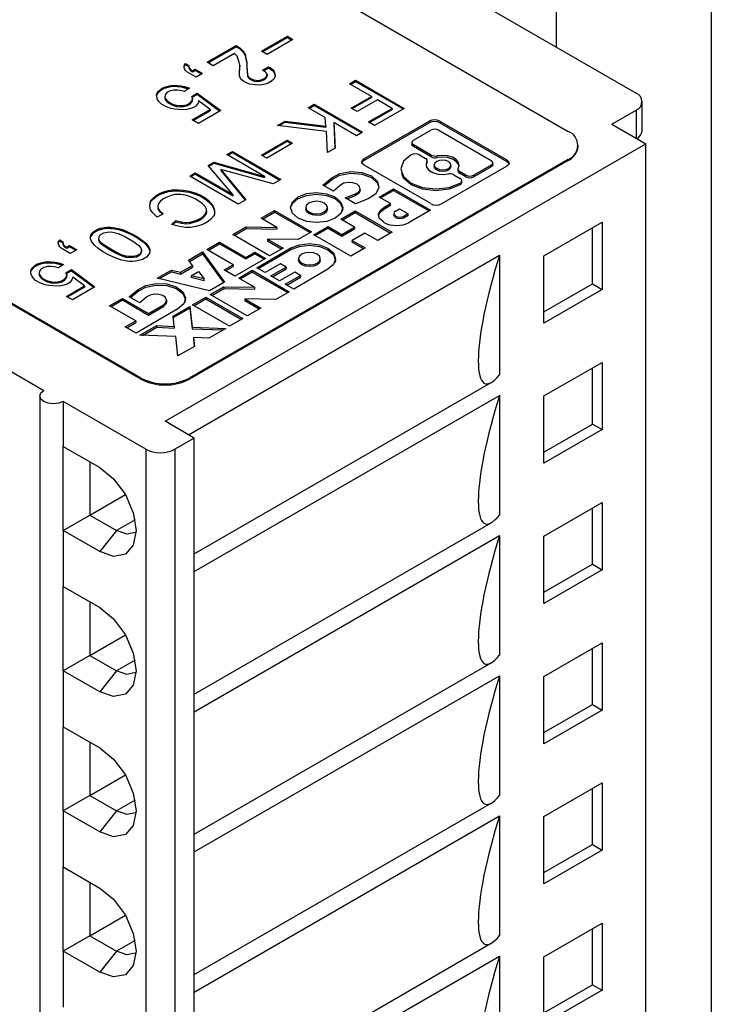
# Model space of a CAD drawing. Header units: millimetres. Extents: x 0 to 699, y 0 to 540.
# Tile 28 of 32: x 461 to 471, y 417 to 431. Entities that reach past the tile are written whole.
import ezdxf

# ---------------------------------------------------------------- set-up
doc = ezdxf.new("R2010")
doc.units = ezdxf.units.MM
doc.header["$LTSCALE"] = 2.5

msp = doc.modelspace()

# ---------------------------------------------------------------- linework, layer by layer
for p, q in [((463.086, 434.542), (470.263, 430.399)), ((463.227, 433.334), (469.273, 429.844)), ((471.358, 433.302), (471.358, 406.601)), ((469.102, 431.069), (469.102, 432.015)), ((464.808, 431.011), (465.183, 431.228)), ((464.822, 431.003), (465.183, 431.212)), ((465.263, 431.182), (464.887, 430.965)), ((465.183, 431.228), (465.263, 431.182)), ((465.183, 431.212), (465.183, 431.228)), ((465.183, 431.212), (465.249, 431.174)), ((464.016, 430.85), (464.438, 431.093)), ((464.03, 430.842), (464.438, 431.077)), ((464.438, 431.093), (464.492, 431.062)), ((464.438, 431.093), (464.438, 431.077)), ((464.438, 431.077), (464.492, 431.046)), ((464.492, 431.062), (464.536, 431.018)), ((464.492, 431.062), (464.492, 431.046)), ((464.492, 431.046), (464.536, 431.002)), ((464.536, 431.018), (464.567, 430.964)), ((464.536, 431.018), (464.536, 431.002)), ((464.415, 430.978), (464.105, 430.799)), ((464.452, 430.939), (464.415, 430.978)), ((464.474, 430.879), (464.452, 430.939)), ((464.481, 430.846), (464.474, 430.879)), ((464.536, 431.002), (464.567, 430.947)), ((464.567, 430.964), (464.58, 430.909)), ((464.567, 430.964), (464.567, 430.947)), ((464.567, 430.947), (464.58, 430.893)), ((464.58, 430.909), (464.594, 430.847)), ((464.58, 430.909), (464.58, 430.893)), ((464.58, 430.893), (464.594, 430.834)), ((464.887, 430.965), (464.808, 431.011)), ((463.68, 430.788), (463.685, 430.812)), ((463.68, 430.776), (463.685, 430.795)), ((463.681, 430.768), (463.68, 430.788)), ((463.692, 430.744), (463.681, 430.768)), ((463.685, 430.812), (463.701, 430.831)), ((463.685, 430.795), (463.701, 430.815)), ((463.685, 430.812), (463.685, 430.795)), ((463.701, 430.73), (463.692, 430.744)), ((463.701, 430.831), (463.754, 430.8)), ((463.701, 430.815), (463.701, 430.831)), ((463.701, 430.815), (463.747, 430.788)), ((463.72, 430.71), (463.701, 430.73)), ((463.754, 430.8), (463.747, 430.786)), ((463.747, 430.786), (463.757, 430.762)), ((463.747, 430.786), (463.747, 430.77)), ((463.747, 430.77), (463.757, 430.745)), ((463.757, 430.762), (463.776, 430.742)), ((463.757, 430.762), (463.757, 430.745)), ((463.757, 430.745), (463.776, 430.726)), ((463.776, 430.742), (463.802, 430.727)), ((463.776, 430.742), (463.776, 430.726)), ((463.802, 430.727), (463.842, 430.75)), ((463.802, 430.71), (463.842, 430.733)), ((463.842, 430.75), (463.948, 430.688)), ((463.842, 430.75), (463.842, 430.733)), ((463.842, 430.733), (463.934, 430.68)), ((464.105, 430.799), (464.016, 430.85)), ((464.489, 430.807), (464.481, 430.846)), ((464.485, 430.672), (464.489, 430.807)), ((464.485, 430.668), (464.489, 430.79)), ((464.489, 430.807), (464.489, 430.79)), ((464.594, 430.847), (464.591, 430.794)), ((464.591, 430.794), (464.602, 430.668)), ((464.591, 430.794), (464.591, 430.778)), ((464.591, 430.778), (464.602, 430.652)), ((464.823, 430.734), (464.91, 430.784)), ((464.858, 430.713), (464.823, 430.734)), ((464.837, 430.725), (464.91, 430.768)), ((464.91, 430.784), (464.946, 430.764)), ((464.91, 430.784), (464.91, 430.768)), ((464.91, 430.768), (464.946, 430.747)), ((464.946, 430.764), (464.981, 430.734)), ((464.946, 430.764), (464.946, 430.747)), ((464.946, 430.747), (464.981, 430.718)), ((464.981, 430.734), (465.003, 430.685)), ((464.981, 430.734), (464.981, 430.718)), ((463.853, 430.633), (463.72, 430.71)), ((463.776, 430.726), (463.802, 430.71)), ((463.802, 430.727), (463.802, 430.71)), ((463.948, 430.688), (463.853, 430.633)), ((464.487, 430.653), (464.485, 430.672)), ((464.507, 430.604), (464.487, 430.653)), ((464.544, 430.573), (464.507, 430.604)), ((464.602, 430.668), (464.613, 430.644)), ((464.602, 430.668), (464.602, 430.652)), ((464.602, 430.652), (464.613, 430.627)), ((464.613, 430.644), (464.632, 430.623)), ((464.613, 430.644), (464.613, 430.627)), ((464.613, 430.627), (464.632, 430.607)), ((464.632, 430.623), (464.665, 430.604)), ((464.632, 430.623), (464.632, 430.607)), ((464.632, 430.607), (464.665, 430.587)), ((464.665, 430.604), (464.701, 430.592)), ((464.665, 430.604), (464.665, 430.587)), ((464.665, 430.587), (464.701, 430.576)), ((464.701, 430.592), (464.744, 430.586)), ((464.701, 430.592), (464.701, 430.576)), ((464.744, 430.586), (464.785, 430.59)), ((464.744, 430.586), (464.744, 430.57)), ((464.785, 430.59), (464.826, 430.603)), ((464.785, 430.59), (464.785, 430.573)), ((464.785, 430.573), (464.826, 430.587)), ((464.826, 430.603), (464.858, 430.621)), ((464.826, 430.587), (464.858, 430.605)), ((464.826, 430.603), (464.826, 430.587)), ((464.876, 430.694), (464.858, 430.713)), ((464.858, 430.621), (464.881, 430.645)), ((464.858, 430.605), (464.881, 430.629)), ((464.858, 430.621), (464.858, 430.605)), ((464.887, 430.67), (464.876, 430.694)), ((464.881, 430.645), (464.887, 430.67)), ((464.881, 430.629), (464.887, 430.653)), ((464.881, 430.645), (464.881, 430.629)), ((464.887, 430.67), (464.887, 430.653)), ((464.985, 430.603), (464.954, 430.575)), ((464.981, 430.718), (465.003, 430.668)), ((465.007, 430.646), (464.985, 430.603)), ((465.003, 430.685), (465.007, 430.646)), ((465.003, 430.685), (465.003, 430.668)), ((465.003, 430.668), (465.005, 430.644)), ((466.089, 430.536), (466.176, 430.587)), ((466.176, 430.587), (466.884, 430.179)), ((466.176, 430.587), (466.176, 430.57)), ((463.308, 430.431), (463.338, 430.459)), ((463.308, 430.414), (463.338, 430.442)), ((463.338, 430.459), (463.378, 430.482)), ((463.338, 430.442), (463.378, 430.466)), ((463.338, 430.459), (463.338, 430.442)), ((463.378, 430.482), (463.427, 430.499)), ((463.378, 430.466), (463.427, 430.483)), ((463.378, 430.482), (463.378, 430.466)), ((463.427, 430.499), (463.484, 430.512)), ((463.427, 430.499), (463.427, 430.483)), ((463.427, 430.483), (463.484, 430.496)), ((463.525, 430.444), (463.467, 430.431)), ((463.484, 430.512), (463.526, 430.516)), ((463.484, 430.512), (463.484, 430.496)), ((463.484, 430.496), (463.526, 430.5)), ((463.583, 430.446), (463.525, 430.444)), ((463.526, 430.516), (463.576, 430.514)), ((463.526, 430.516), (463.526, 430.5)), ((463.526, 430.5), (463.576, 430.498)), ((463.576, 430.514), (463.635, 430.508)), ((463.576, 430.514), (463.576, 430.498)), ((463.576, 430.498), (463.635, 430.492)), ((463.624, 430.441), (463.583, 430.446)), ((463.685, 430.424), (463.624, 430.441)), ((463.635, 430.508), (463.687, 430.496)), ((463.635, 430.508), (463.635, 430.492)), ((463.635, 430.492), (463.687, 430.48)), ((463.756, 430.475), (463.685, 430.424)), ((463.687, 430.496), (463.756, 430.475)), ((463.687, 430.48), (463.687, 430.496)), ((463.687, 430.48), (463.74, 430.464)), ((464.579, 430.553), (464.544, 430.573)), ((464.631, 430.532), (464.579, 430.553)), ((464.716, 430.519), (464.631, 430.532)), ((464.701, 430.576), (464.744, 430.57)), ((464.784, 430.518), (464.716, 430.519)), ((464.744, 430.57), (464.785, 430.573)), ((464.858, 430.53), (464.784, 430.518)), ((464.906, 430.547), (464.858, 430.53)), ((464.954, 430.575), (464.906, 430.547)), ((466.407, 430.353), (466.089, 430.536)), ((466.103, 430.528), (466.176, 430.57)), ((466.176, 430.57), (466.869, 430.17)), ((463.279, 430.374), (463.286, 430.398)), ((463.282, 430.344), (463.279, 430.374)), ((463.28, 430.361), (463.286, 430.381)), ((463.293, 430.31), (463.282, 430.344)), ((463.286, 430.398), (463.308, 430.431)), ((463.286, 430.381), (463.308, 430.414)), ((463.286, 430.398), (463.286, 430.381)), ((463.313, 430.281), (463.293, 430.31)), ((463.308, 430.431), (463.308, 430.414)), ((463.405, 430.375), (463.399, 430.341)), ((463.399, 430.341), (463.41, 430.317)), ((463.399, 430.341), (463.399, 430.325)), ((463.399, 430.325), (463.41, 430.3)), ((463.427, 430.408), (463.405, 430.375)), ((463.41, 430.317), (463.438, 430.282)), ((463.41, 430.317), (463.41, 430.3)), ((463.41, 430.3), (463.438, 430.265)), ((463.467, 430.431), (463.427, 430.408)), ((463.792, 430.353), (463.871, 430.399)), ((463.803, 430.329), (463.792, 430.353)), ((463.797, 430.295), (463.803, 430.329)), ((463.797, 430.279), (463.803, 430.313)), ((463.798, 430.34), (463.871, 430.383)), ((463.803, 430.329), (463.803, 430.313)), ((463.871, 430.399), (464.213, 430.147)), ((463.871, 430.399), (463.871, 430.383)), ((463.871, 430.383), (464.2, 430.14)), ((466.112, 430.183), (466.407, 430.353)), ((466.127, 430.175), (466.407, 430.336)), ((466.495, 430.302), (466.201, 430.132)), ((466.407, 430.353), (466.407, 430.336)), ((466.708, 430.179), (466.495, 430.302)), ((463.35, 430.241), (463.313, 430.281)), ((463.421, 430.2), (463.35, 430.241)), ((463.49, 430.179), (463.421, 430.2)), ((463.438, 430.282), (463.509, 430.241)), ((463.438, 430.282), (463.438, 430.265)), ((463.438, 430.265), (463.509, 430.224)), ((463.541, 430.167), (463.49, 430.179)), ((463.509, 430.241), (463.569, 430.225)), ((463.509, 430.241), (463.509, 430.224)), ((463.509, 430.224), (463.569, 430.208)), ((463.6, 430.161), (463.541, 430.167)), ((463.569, 430.225), (463.612, 430.219)), ((463.569, 430.225), (463.569, 430.208)), ((463.569, 430.208), (463.612, 430.202)), ((463.701, 430.158), (463.6, 430.161)), ((463.612, 430.219), (463.669, 430.221)), ((463.612, 430.219), (463.612, 430.202)), ((463.612, 430.202), (463.669, 430.205)), ((463.669, 430.221), (463.727, 430.234)), ((463.669, 430.221), (463.669, 430.205)), ((463.669, 430.205), (463.727, 430.218)), ((463.758, 430.17), (463.701, 430.158)), ((463.727, 430.234), (463.768, 430.257)), ((463.727, 430.218), (463.768, 430.241)), ((463.727, 430.234), (463.727, 430.218)), ((463.807, 430.188), (463.758, 430.17)), ((463.768, 430.257), (463.797, 430.295)), ((463.768, 430.241), (463.797, 430.279)), ((463.768, 430.257), (463.768, 430.241)), ((463.797, 430.295), (463.797, 430.279)), ((463.798, 430.01), (464.061, 430.161)), ((463.848, 430.212), (463.807, 430.188)), ((463.877, 430.249), (463.848, 430.212)), ((463.89, 430.288), (463.877, 430.249)), ((464.061, 430.161), (463.89, 430.288)), ((464.061, 430.161), (464.061, 430.145)), ((465.485, 430.188), (465.573, 430.238)), ((465.733, 430.044), (465.485, 430.188)), ((465.499, 430.179), (465.573, 430.222)), ((465.573, 430.238), (466.28, 429.83)), ((465.573, 430.222), (465.573, 430.238)), ((465.573, 430.222), (466.266, 429.822)), ((466.201, 430.132), (466.112, 430.183)), ((466.365, 429.981), (466.708, 430.179)), ((466.38, 429.973), (466.708, 430.162)), ((466.884, 430.179), (466.453, 429.93)), ((466.708, 430.179), (466.708, 430.162)), ((469.909, 429.95), (470.263, 430.154)), ((470.263, 430.154), (470.263, 429.746)), ((470.351, 429.852), (470.351, 430.277)), ((463.812, 430.002), (464.061, 430.145)), ((464.213, 430.147), (463.887, 429.959)), ((465.744, 429.919), (465.733, 430.044)), ((463.887, 429.959), (463.798, 430.01)), ((465.04, 429.931), (465.15, 429.994)), ((465.751, 429.842), (465.04, 429.931)), ((465.063, 429.928), (465.15, 429.978)), ((465.15, 429.994), (465.744, 429.919)), ((465.15, 429.994), (465.15, 429.978)), ((465.15, 429.978), (465.744, 429.903)), ((465.744, 429.919), (465.744, 429.903)), ((465.859, 429.972), (465.878, 429.598)), ((466.192, 429.779), (465.859, 429.972)), ((465.859, 429.972), (465.859, 429.956)), ((465.859, 429.956), (465.877, 429.597)), ((466.299, 429.444), (467.249, 429.992)), ((466.299, 429.419), (467.249, 429.967)), ((466.453, 429.93), (466.365, 429.981)), ((467.249, 429.992), (467.249, 429.967)), ((467.406, 429.992), (468.38, 429.43)), ((467.406, 429.992), (467.406, 429.967)), ((467.406, 429.967), (468.38, 429.405)), ((469.909, 429.95), (470.404, 429.664)), ((463.051, 426.252), (457.005, 429.742)), ((463.051, 426.235), (457.005, 429.726)), ((465.77, 429.536), (465.751, 429.842)), ((466.28, 429.83), (466.192, 429.779)), ((467.02, 429.715), (467.271, 429.86)), ((467.389, 429.859), (468.151, 429.42)), ((463.404, 425.623), (470.404, 429.664)), ((464.805, 429.499), (465.18, 429.716)), ((464.819, 429.491), (465.18, 429.7)), ((465.26, 429.67), (464.884, 429.453)), ((465.18, 429.716), (465.26, 429.67)), ((465.18, 429.7), (465.18, 429.716)), ((465.18, 429.7), (465.246, 429.662)), ((465.878, 429.598), (465.77, 429.536)), ((466.996, 429.684), (466.996, 429.653)), ((467.278, 429.498), (467.021, 429.647)), ((467.021, 429.647), (467.021, 429.622)), ((467.278, 429.473), (467.021, 429.622)), ((469.42, 429.624), (469.42, 429.64)), ((470.404, 404.678), (470.404, 429.664)), ((464.302, 429.505), (464.382, 429.551)), ((464.85, 429.188), (464.302, 429.505)), ((464.316, 429.496), (464.382, 429.534)), ((464.382, 429.551), (465.089, 429.142)), ((464.382, 429.534), (464.382, 429.551)), ((464.382, 429.534), (465.075, 429.134)), ((464.884, 429.453), (464.805, 429.499)), ((466.299, 429.444), (466.299, 429.419)), ((467.106, 429.503), (467.196, 429.45)), ((467.278, 429.473), (467.278, 429.498)), ((467.364, 429.462), (467.364, 429.486)), ((469.273, 429.436), (463.758, 426.252)), ((469.273, 429.419), (463.758, 426.235)), ((464.031, 429.348), (464.112, 429.395)), ((464.39, 428.922), (464.031, 429.348)), ((464.04, 429.337), (464.112, 429.379)), ((464.112, 429.395), (464.85, 429.188)), ((464.112, 429.395), (464.112, 429.379)), ((464.112, 429.379), (464.85, 429.172)), ((467.273, 428.791), (466.3, 429.353)), ((467.216, 429.376), (467.216, 429.401)), ((467.221, 429.392), (467.221, 429.416)), ((467.324, 429.358), (467.324, 429.328)), ((467.359, 429.281), (467.359, 429.306)), ((468.381, 429.339), (467.43, 428.79)), ((467.565, 429.327), (467.565, 429.357)), ((468.151, 429.352), (467.9, 429.207)), ((468.151, 429.327), (467.9, 429.182)), ((468.151, 429.327), (468.151, 429.352)), ((468.176, 429.358), (468.176, 429.389)), ((468.38, 429.43), (468.38, 429.405)), ((469.273, 429.419), (469.273, 429.436)), ((463.761, 429.193), (463.841, 429.239)), ((464.469, 428.784), (463.761, 429.193)), ((463.776, 429.184), (463.841, 429.222)), ((463.841, 429.239), (464.39, 428.922)), ((463.841, 429.239), (463.841, 429.222)), ((463.841, 429.222), (464.39, 428.906)), ((464.213, 429.29), (464.579, 428.848)), ((464.978, 429.078), (464.213, 429.29)), ((464.213, 429.29), (464.213, 429.274)), ((464.213, 429.274), (464.57, 428.843)), ((464.85, 429.188), (464.85, 429.172)), ((465.7, 429.062), (465.829, 429.167)), ((465.829, 429.143), (465.829, 429.167)), ((467.61, 429.211), (467.7, 429.159)), ((467.668, 429.293), (467.668, 429.268)), ((467.782, 429.207), (467.692, 429.259)), ((467.692, 429.234), (467.692, 429.259)), ((467.782, 429.182), (467.692, 429.234)), ((467.782, 429.182), (467.782, 429.207)), ((467.9, 429.207), (467.9, 429.182)), ((465.089, 429.142), (464.978, 429.078)), ((465.854, 428.973), (465.7, 429.062)), ((465.718, 429.052), (465.829, 429.143)), ((465.956, 429.061), (465.854, 428.973)), ((466.244, 428.982), (466.244, 429.012)), ((466.521, 428.887), (466.73, 429.008)), ((466.73, 429.008), (467.269, 428.697)), ((466.73, 429.008), (466.73, 428.983)), ((467.7, 429.091), (467.7, 429.067)), ((467.725, 429.101), (467.725, 429.125)), ((463.197, 428.836), (463.234, 428.878)), ((463.234, 428.878), (463.273, 428.911)), ((463.234, 428.862), (463.273, 428.894)), ((463.234, 428.878), (463.234, 428.862)), ((463.273, 428.911), (463.322, 428.939)), ((463.273, 428.894), (463.322, 428.922)), ((463.273, 428.911), (463.273, 428.894)), ((463.322, 428.939), (463.378, 428.961)), ((463.322, 428.922), (463.378, 428.945)), ((463.322, 428.939), (463.322, 428.922)), ((463.419, 428.883), (463.371, 428.855)), ((463.378, 428.961), (463.451, 428.983)), ((463.378, 428.945), (463.451, 428.967)), ((463.378, 428.961), (463.378, 428.945)), ((463.475, 428.905), (463.419, 428.883)), ((463.451, 428.983), (463.501, 428.991)), ((463.451, 428.983), (463.451, 428.967)), ((463.451, 428.967), (463.501, 428.975)), ((463.541, 428.922), (463.475, 428.905)), ((463.501, 428.991), (463.593, 428.993)), ((463.501, 428.991), (463.501, 428.975)), ((463.501, 428.975), (463.593, 428.977)), ((463.581, 428.926), (463.541, 428.922)), ((463.634, 428.925), (463.581, 428.926)), ((463.593, 428.993), (463.669, 428.986)), ((463.593, 428.993), (463.593, 428.977)), ((463.593, 428.977), (463.669, 428.97)), ((463.698, 428.913), (463.634, 428.925)), ((463.669, 428.986), (463.754, 428.974)), ((463.669, 428.986), (463.669, 428.97)), ((463.669, 428.97), (463.754, 428.957)), ((463.771, 428.89), (463.698, 428.913)), ((463.754, 428.974), (463.857, 428.942)), ((463.754, 428.974), (463.754, 428.957)), ((463.754, 428.957), (463.857, 428.925)), ((463.839, 428.86), (463.771, 428.89)), ((463.857, 428.942), (463.927, 428.911)), ((463.857, 428.942), (463.857, 428.925)), ((463.857, 428.925), (463.927, 428.894)), ((463.927, 428.911), (463.981, 428.879)), ((463.927, 428.894), (463.927, 428.911)), ((463.927, 428.894), (463.981, 428.863)), ((463.981, 428.879), (464.032, 428.84)), ((463.981, 428.879), (463.981, 428.863)), ((463.981, 428.863), (464.032, 428.824)), ((464.39, 428.922), (464.39, 428.906)), ((465.876, 428.888), (465.876, 428.864)), ((466.024, 428.876), (466.175, 428.934)), ((466.178, 428.787), (466.024, 428.876)), ((466.049, 428.861), (466.175, 428.91)), ((466.175, 428.91), (466.175, 428.934)), ((466.687, 428.791), (466.521, 428.887)), ((466.542, 428.875), (466.73, 428.983)), ((466.73, 428.983), (467.247, 428.685)), ((463.179, 428.754), (463.183, 428.808)), ((463.192, 428.7), (463.179, 428.754)), ((463.18, 428.751), (463.183, 428.791)), ((463.183, 428.808), (463.197, 428.836)), ((463.183, 428.791), (463.197, 428.82)), ((463.183, 428.808), (463.183, 428.791)), ((463.197, 428.82), (463.234, 428.862)), ((463.197, 428.836), (463.197, 428.82)), ((463.302, 428.784), (463.296, 428.761)), ((463.296, 428.761), (463.298, 428.731)), ((463.296, 428.761), (463.296, 428.744)), ((463.296, 428.744), (463.298, 428.715)), ((463.298, 428.731), (463.319, 428.692)), ((463.298, 428.731), (463.298, 428.715)), ((463.332, 428.822), (463.302, 428.784)), ((463.371, 428.855), (463.332, 428.822)), ((463.894, 428.829), (463.839, 428.86)), ((463.946, 428.79), (463.894, 428.829)), ((463.984, 428.749), (463.946, 428.79)), ((464.005, 428.71), (463.984, 428.749)), ((464.032, 428.84), (464.089, 428.781)), ((464.032, 428.84), (464.032, 428.824)), ((464.032, 428.824), (464.089, 428.764)), ((464.089, 428.781), (464.112, 428.729)), ((464.089, 428.781), (464.089, 428.764)), ((464.089, 428.764), (464.112, 428.712)), ((464.112, 428.729), (464.123, 428.688)), ((464.112, 428.729), (464.112, 428.712)), ((464.579, 428.848), (464.469, 428.784)), ((465.451, 428.738), (465.451, 428.707)), ((465.767, 428.706), (465.767, 428.736)), ((466.36, 428.861), (466.178, 428.787)), ((466.587, 428.733), (466.687, 428.791)), ((466.587, 428.709), (466.687, 428.767)), ((466.587, 428.733), (466.587, 428.709)), ((466.687, 428.767), (466.687, 428.791)), ((463.222, 428.656), (463.192, 428.7)), ((463.286, 428.592), (463.222, 428.656)), ((463.374, 428.642), (463.286, 428.592)), ((463.298, 428.715), (463.319, 428.676)), ((463.319, 428.692), (463.374, 428.642)), ((463.319, 428.692), (463.319, 428.676)), ((463.319, 428.676), (463.363, 428.636)), ((463.882, 428.558), (463.932, 428.586)), ((463.932, 428.586), (463.97, 428.619)), ((463.932, 428.57), (463.97, 428.602)), ((463.932, 428.586), (463.932, 428.57)), ((463.97, 428.619), (464, 428.656)), ((463.97, 428.602), (464, 428.64)), ((463.97, 428.619), (463.97, 428.602)), ((464, 428.656), (464.006, 428.68)), ((464, 428.64), (464.006, 428.664)), ((464, 428.656), (464, 428.64)), ((464.006, 428.68), (464.005, 428.71)), ((464.006, 428.68), (464.006, 428.664)), ((464.106, 428.607), (464.068, 428.564)), ((464.121, 428.635), (464.106, 428.607)), ((464.112, 428.712), (464.123, 428.674)), ((464.123, 428.688), (464.121, 428.635)), ((464.801, 428.579), (464.998, 428.692)), ((465.032, 428.445), (464.801, 428.579)), ((464.822, 428.566), (464.998, 428.668)), ((464.998, 428.692), (465.537, 428.381)), ((464.998, 428.692), (464.998, 428.668)), ((464.998, 428.668), (465.516, 428.369)), ((465.498, 428.646), (465.498, 428.67)), ((465.961, 428.564), (466.17, 428.685)), ((465.983, 428.552), (466.17, 428.66)), ((466.17, 428.685), (466.709, 428.374)), ((466.17, 428.685), (466.17, 428.66)), ((466.17, 428.66), (466.688, 428.362)), ((466.735, 428.65), (466.735, 428.619)), ((466.76, 428.682), (466.818, 428.716)), ((466.818, 428.716), (466.943, 428.644)), ((466.943, 428.644), (466.885, 428.61)), ((466.943, 428.619), (466.885, 428.586)), ((466.885, 428.61), (466.885, 428.586)), ((466.943, 428.619), (466.943, 428.644)), ((467.269, 428.697), (466.959, 428.518)), ((462.463, 428.433), (462.52, 428.445)), ((462.52, 428.445), (462.561, 428.449)), ((462.52, 428.445), (462.52, 428.429)), ((462.561, 428.449), (462.613, 428.447)), ((462.561, 428.449), (462.561, 428.433)), ((462.613, 428.447), (462.672, 428.441)), ((462.613, 428.447), (462.613, 428.431)), ((462.672, 428.441), (462.723, 428.43)), ((462.672, 428.441), (462.672, 428.424)), ((463.496, 428.489), (463.558, 428.545)), ((463.591, 428.461), (463.496, 428.489)), ((463.51, 428.485), (463.558, 428.528)), ((463.558, 428.545), (463.641, 428.524)), ((463.558, 428.545), (463.558, 428.528)), ((463.558, 428.528), (463.641, 428.507)), ((463.702, 428.443), (463.591, 428.461)), ((463.641, 428.524), (463.703, 428.516)), ((463.641, 428.524), (463.641, 428.507)), ((463.641, 428.507), (463.703, 428.499)), ((463.773, 428.446), (463.702, 428.443)), ((463.703, 428.516), (463.76, 428.519)), ((463.703, 428.516), (463.703, 428.499)), ((463.703, 428.499), (463.76, 428.502)), ((463.76, 428.519), (463.827, 428.537)), ((463.76, 428.502), (463.827, 428.52)), ((463.76, 428.519), (463.76, 428.502)), ((463.852, 428.458), (463.773, 428.446)), ((463.827, 428.537), (463.882, 428.558)), ((463.827, 428.52), (463.882, 428.542)), ((463.827, 428.537), (463.827, 428.52)), ((463.924, 428.48), (463.852, 428.458)), ((463.882, 428.542), (463.932, 428.57)), ((463.882, 428.558), (463.882, 428.542)), ((463.979, 428.502), (463.924, 428.48)), ((464.03, 428.531), (463.979, 428.502)), ((464.068, 428.564), (464.03, 428.531)), ((464.387, 428.34), (464.584, 428.453)), ((464.584, 428.453), (465.032, 428.445)), ((464.584, 428.453), (464.584, 428.429)), ((465.032, 428.445), (465.032, 428.421)), ((465.569, 428.338), (465.778, 428.458)), ((465.59, 428.326), (465.778, 428.434)), ((465.778, 428.458), (465.978, 428.343)), ((465.778, 428.458), (465.778, 428.434)), ((465.778, 428.434), (465.978, 428.318)), ((466.162, 428.449), (465.961, 428.564)), ((465.978, 428.343), (466.162, 428.449)), ((466.162, 428.449), (466.162, 428.424)), ((468.92, 428.031), (469.768, 428.521)), ((469.627, 427.623), (469.627, 428.44)), ((469.768, 428.521), (469.768, 427.541)), ((462.315, 428.307), (462.321, 428.331)), ((462.318, 428.277), (462.315, 428.307)), ((462.316, 428.295), (462.321, 428.314)), ((462.321, 428.331), (462.343, 428.364)), ((462.321, 428.314), (462.343, 428.347)), ((462.321, 428.331), (462.321, 428.314)), ((462.343, 428.364), (462.366, 428.387)), ((462.343, 428.347), (462.366, 428.371)), ((462.343, 428.364), (462.343, 428.347)), ((462.366, 428.387), (462.423, 428.42)), ((462.366, 428.371), (462.423, 428.403)), ((462.366, 428.387), (462.366, 428.371)), ((462.423, 428.42), (462.463, 428.433)), ((462.423, 428.42), (462.423, 428.403)), ((462.423, 428.403), (462.463, 428.416)), ((462.435, 428.274), (462.441, 428.308)), ((462.441, 428.308), (462.455, 428.336)), ((462.455, 428.336), (462.51, 428.368)), ((462.463, 428.433), (462.463, 428.416)), ((462.463, 428.416), (462.52, 428.429)), ((462.51, 428.368), (462.56, 428.377)), ((462.52, 428.429), (462.561, 428.433)), ((462.56, 428.377), (462.618, 428.38)), ((462.561, 428.433), (462.613, 428.431)), ((462.613, 428.431), (462.672, 428.424)), ((462.618, 428.38), (462.661, 428.373)), ((462.661, 428.373), (462.721, 428.357)), ((462.672, 428.424), (462.723, 428.413)), ((462.721, 428.357), (462.825, 428.306)), ((462.723, 428.43), (462.782, 428.413)), ((462.723, 428.43), (462.723, 428.413)), ((462.723, 428.413), (462.782, 428.397)), ((462.782, 428.413), (462.844, 428.387)), ((462.782, 428.413), (462.782, 428.397)), ((462.782, 428.397), (462.844, 428.371)), ((462.825, 428.306), (462.933, 428.244)), ((462.844, 428.387), (462.93, 428.347)), ((462.844, 428.387), (462.844, 428.371)), ((462.844, 428.371), (462.93, 428.33)), ((462.93, 428.347), (463.003, 428.304)), ((462.93, 428.33), (462.93, 428.347)), ((462.93, 428.33), (463.003, 428.288)), ((463.003, 428.304), (463.074, 428.255)), ((463.003, 428.304), (463.003, 428.288)), ((464.925, 428.029), (464.387, 428.34)), ((464.408, 428.327), (464.584, 428.429)), ((464.584, 428.429), (465.032, 428.421)), ((465.537, 428.381), (465.34, 428.268)), ((466.108, 428.027), (465.569, 428.338)), ((465.978, 428.318), (466.162, 428.424)), ((465.978, 428.343), (465.978, 428.318)), ((466.312, 428.362), (466.128, 428.256)), ((466.5, 428.253), (466.312, 428.362)), ((466.709, 428.374), (466.5, 428.253)), ((461.847, 428.22), (461.852, 428.243)), ((461.848, 428.2), (461.847, 428.22)), ((461.848, 428.207), (461.852, 428.227)), ((461.859, 428.176), (461.848, 428.2)), ((461.852, 428.243), (461.868, 428.263)), ((461.852, 428.227), (461.868, 428.247)), ((461.852, 428.243), (461.852, 428.227)), ((461.869, 428.161), (461.859, 428.176)), ((461.868, 428.263), (461.921, 428.232)), ((461.868, 428.247), (461.868, 428.263)), ((461.868, 428.247), (461.915, 428.22)), ((461.887, 428.141), (461.869, 428.161)), ((461.921, 428.232), (461.914, 428.218)), ((461.914, 428.218), (461.924, 428.193)), ((461.914, 428.218), (461.914, 428.201)), ((461.914, 428.201), (461.924, 428.177)), ((461.924, 428.193), (461.943, 428.173)), ((461.924, 428.193), (461.924, 428.177)), ((461.924, 428.177), (461.943, 428.157)), ((461.943, 428.173), (461.969, 428.158)), ((461.943, 428.173), (461.943, 428.157)), ((461.943, 428.157), (461.969, 428.142)), ((461.969, 428.158), (462.009, 428.181)), ((461.969, 428.142), (462.009, 428.165)), ((461.969, 428.158), (461.969, 428.142)), ((462.009, 428.181), (462.115, 428.12)), ((462.009, 428.181), (462.009, 428.165)), ((462.009, 428.165), (462.101, 428.112)), ((462.329, 428.243), (462.318, 428.277)), ((462.349, 428.214), (462.329, 428.243)), ((462.377, 428.18), (462.349, 428.214)), ((462.422, 428.144), (462.377, 428.18)), ((462.446, 428.249), (462.435, 428.274)), ((462.435, 428.258), (462.435, 428.274)), ((462.446, 428.233), (462.435, 428.258)), ((462.474, 428.215), (462.446, 428.249)), ((462.446, 428.233), (462.446, 428.249)), ((462.474, 428.198), (462.446, 428.233)), ((462.562, 428.155), (462.474, 428.215)), ((462.474, 428.198), (462.474, 428.215)), ((462.562, 428.139), (462.474, 428.198)), ((462.671, 428.092), (462.562, 428.155)), ((462.562, 428.139), (462.562, 428.155)), ((462.933, 428.244), (463.021, 428.184)), ((463.003, 428.288), (463.074, 428.238)), ((463.021, 428.184), (463.05, 428.149)), ((463.05, 428.149), (463.06, 428.125)), ((463.074, 428.255), (463.119, 428.219)), ((463.074, 428.255), (463.074, 428.238)), ((463.074, 428.238), (463.119, 428.203)), ((463.119, 428.219), (463.147, 428.185)), ((463.119, 428.219), (463.119, 428.203)), ((463.119, 428.203), (463.147, 428.168)), ((463.147, 428.185), (463.166, 428.155)), ((463.147, 428.185), (463.147, 428.168)), ((463.147, 428.168), (463.166, 428.139)), ((463.166, 428.155), (463.178, 428.121)), ((463.166, 428.155), (463.166, 428.139)), ((464.011, 428.123), (464.196, 428.23)), ((464.032, 428.11), (464.196, 428.205)), ((464.196, 428.23), (464.577, 428.009)), ((464.196, 428.23), (464.196, 428.205)), ((464.196, 428.205), (464.577, 427.985)), ((464.892, 428.276), (465.123, 428.142)), ((465.34, 428.268), (464.892, 428.276)), ((464.892, 428.276), (464.892, 428.251)), ((464.892, 428.251), (465.101, 428.13)), ((466.316, 428.147), (466.108, 428.027)), ((466.128, 428.256), (466.316, 428.147)), ((466.128, 428.232), (466.128, 428.256)), ((466.128, 428.232), (466.295, 428.135)), ((462.02, 428.065), (461.887, 428.141)), ((462.115, 428.12), (462.02, 428.065)), ((462.492, 428.094), (462.422, 428.144)), ((462.566, 428.052), (462.492, 428.094)), ((462.671, 428.076), (462.562, 428.139)), ((462.652, 428.011), (462.566, 428.052)), ((462.714, 427.985), (462.652, 428.011)), ((462.775, 428.041), (462.671, 428.092)), ((462.671, 428.076), (462.671, 428.092)), ((462.775, 428.025), (462.671, 428.076)), ((462.835, 428.025), (462.775, 428.041)), ((462.775, 428.025), (462.775, 428.041)), ((462.835, 428.009), (462.775, 428.025)), ((462.877, 428.019), (462.835, 428.025)), ((462.835, 428.009), (462.835, 428.025)), ((462.877, 428.002), (462.835, 428.009)), ((462.936, 428.022), (462.877, 428.019)), ((462.877, 428.002), (462.877, 428.019)), ((462.936, 428.006), (462.877, 428.002)), ((462.985, 428.03), (462.936, 428.022)), ((462.936, 428.006), (462.936, 428.022)), ((462.985, 428.014), (462.936, 428.006)), ((463.041, 428.062), (462.985, 428.03)), ((463.041, 428.046), (462.985, 428.014)), ((462.985, 428.014), (462.985, 428.03)), ((463.055, 428.091), (463.041, 428.062)), ((463.055, 428.074), (463.041, 428.046)), ((463.041, 428.046), (463.041, 428.062)), ((463.06, 428.125), (463.055, 428.091)), ((463.06, 428.108), (463.055, 428.074)), ((463.055, 428.074), (463.055, 428.091)), ((463.06, 428.108), (463.06, 428.125)), ((463.13, 428.011), (463.073, 427.979)), ((463.152, 428.035), (463.13, 428.011)), ((463.174, 428.068), (463.152, 428.035)), ((463.166, 428.139), (463.178, 428.105)), ((463.181, 428.092), (463.174, 428.068)), ((463.178, 428.121), (463.181, 428.092)), ((463.178, 428.121), (463.178, 428.105)), ((463.178, 428.105), (463.179, 428.087)), ((463.743, 427.968), (463.949, 428.087)), ((463.745, 425.426), (468.274, 428.041)), ((463.756, 427.951), (463.949, 428.062)), ((463.949, 428.087), (464.266, 427.648)), ((463.949, 428.087), (463.949, 428.062)), ((463.949, 428.062), (464.254, 427.641)), ((464.392, 427.902), (464.011, 428.123)), ((464.577, 428.009), (464.708, 428.085)), ((464.577, 427.985), (464.708, 428.06)), ((464.577, 428.009), (464.577, 427.985)), ((464.708, 428.085), (464.865, 427.994)), ((464.708, 428.085), (464.708, 428.06)), ((464.708, 428.06), (464.844, 427.981)), ((464.737, 427.858), (465.236, 428.146)), ((464.758, 427.845), (465.236, 428.121)), ((465.123, 428.142), (464.925, 428.029)), ((465.236, 428.146), (465.236, 428.121)), ((468.274, 428.041), (468.274, 426.297)), ((468.92, 427.052), (468.92, 428.031)), ((461.453, 427.829), (461.475, 427.862)), ((461.475, 427.862), (461.505, 427.89)), ((461.475, 427.846), (461.505, 427.874)), ((461.475, 427.862), (461.475, 427.846)), ((461.505, 427.89), (461.546, 427.913)), ((461.505, 427.874), (461.546, 427.897)), ((461.505, 427.89), (461.505, 427.874)), ((461.546, 427.913), (461.594, 427.931)), ((461.546, 427.897), (461.594, 427.915)), ((461.546, 427.913), (461.546, 427.897)), ((461.594, 427.931), (461.652, 427.944)), ((461.594, 427.931), (461.594, 427.915)), ((461.594, 427.915), (461.652, 427.928)), ((461.634, 427.863), (461.594, 427.839)), ((461.692, 427.875), (461.634, 427.863)), ((461.652, 427.944), (461.693, 427.948)), ((461.652, 427.944), (461.652, 427.928)), ((461.652, 427.928), (461.693, 427.931)), ((461.75, 427.878), (461.692, 427.875)), ((461.693, 427.948), (461.743, 427.946)), ((461.693, 427.948), (461.693, 427.931)), ((461.693, 427.931), (461.743, 427.93)), ((461.743, 427.946), (461.802, 427.94)), ((461.743, 427.946), (461.743, 427.93)), ((461.743, 427.93), (461.802, 427.923)), ((461.791, 427.872), (461.75, 427.878)), ((461.852, 427.856), (461.791, 427.872)), ((461.802, 427.94), (461.854, 427.928)), ((461.802, 427.94), (461.802, 427.923)), ((461.802, 427.923), (461.854, 427.912)), ((461.923, 427.906), (461.852, 427.856)), ((461.854, 427.928), (461.923, 427.906)), ((461.854, 427.912), (461.854, 427.928)), ((461.854, 427.912), (461.907, 427.895)), ((462.773, 427.969), (462.714, 427.985)), ((462.824, 427.958), (462.773, 427.969)), ((462.883, 427.951), (462.824, 427.958)), ((462.934, 427.949), (462.883, 427.951)), ((462.976, 427.953), (462.934, 427.949)), ((463.033, 427.966), (462.976, 427.953)), ((463.073, 427.979), (463.033, 427.966)), ((463.627, 427.791), (463.802, 427.892)), ((463.627, 427.766), (463.802, 427.867)), ((463.802, 427.892), (463.743, 427.968)), ((463.802, 427.892), (463.802, 427.867)), ((464.262, 427.827), (464.392, 427.902)), ((464.283, 427.815), (464.392, 427.878)), ((464.392, 427.902), (464.392, 427.878)), ((464.865, 427.994), (464.419, 427.736)), ((465.082, 427.915), (464.86, 427.786)), ((464.945, 427.738), (465.167, 427.866)), ((465.167, 427.866), (465.082, 427.915)), ((465.167, 427.866), (465.167, 427.841)), ((465.348, 427.994), (465.348, 427.963)), ((465.395, 427.902), (465.395, 427.926)), ((465.663, 427.962), (465.663, 427.993)), ((461.447, 427.805), (461.453, 427.829)), ((461.449, 427.776), (461.447, 427.805)), ((461.448, 427.793), (461.453, 427.813)), ((461.46, 427.742), (461.449, 427.776)), ((461.453, 427.813), (461.475, 427.846)), ((461.453, 427.829), (461.453, 427.813)), ((461.48, 427.712), (461.46, 427.742)), ((461.572, 427.806), (461.566, 427.773)), ((461.566, 427.773), (461.577, 427.748)), ((461.566, 427.773), (461.566, 427.756)), ((461.566, 427.756), (461.577, 427.732)), ((461.594, 427.839), (461.572, 427.806)), ((461.577, 427.748), (461.605, 427.713)), ((461.577, 427.748), (461.577, 427.732)), ((461.577, 427.732), (461.605, 427.697)), ((461.935, 427.689), (461.965, 427.727)), ((461.959, 427.785), (462.039, 427.831)), ((461.97, 427.761), (461.959, 427.785)), ((461.965, 427.772), (462.039, 427.814)), ((461.965, 427.727), (461.97, 427.761)), ((461.965, 427.71), (461.97, 427.744)), ((461.965, 427.727), (461.965, 427.71)), ((461.97, 427.761), (461.97, 427.744)), ((462.039, 427.831), (462.38, 427.579)), ((462.039, 427.831), (462.039, 427.814)), ((462.039, 427.814), (462.367, 427.571)), ((462.057, 427.719), (462.045, 427.681)), ((462.228, 427.593), (462.057, 427.719)), ((463.289, 427.706), (463.495, 427.824)), ((463.319, 427.699), (463.495, 427.8)), ((463.495, 427.824), (463.627, 427.791)), ((463.495, 427.824), (463.495, 427.8)), ((463.495, 427.8), (463.627, 427.766)), ((463.627, 427.791), (463.627, 427.766)), ((463.782, 427.742), (463.887, 427.802)), ((463.782, 427.742), (463.782, 427.717)), ((463.97, 427.694), (463.782, 427.742)), ((463.97, 427.669), (463.782, 427.717)), ((463.887, 427.802), (463.97, 427.694)), ((464.419, 427.736), (464.262, 427.827)), ((464.475, 427.706), (464.672, 427.82)), ((464.496, 427.694), (464.672, 427.795)), ((464.672, 427.82), (465.211, 427.509)), ((464.672, 427.82), (464.672, 427.795)), ((464.672, 427.795), (465.189, 427.497)), ((464.86, 427.786), (464.737, 427.858)), ((465.068, 427.667), (464.945, 427.738)), ((464.966, 427.725), (465.167, 427.841)), ((465.29, 427.795), (465.068, 427.667)), ((465.153, 427.618), (465.375, 427.746)), ((465.174, 427.605), (465.375, 427.721)), ((465.775, 427.835), (465.276, 427.547)), ((465.375, 427.746), (465.29, 427.795)), ((465.375, 427.746), (465.375, 427.721)), ((461.517, 427.672), (461.48, 427.712)), ((461.588, 427.632), (461.517, 427.672)), ((461.657, 427.61), (461.588, 427.632)), ((461.605, 427.713), (461.676, 427.672)), ((461.605, 427.713), (461.605, 427.697)), ((461.605, 427.697), (461.676, 427.656)), ((461.708, 427.599), (461.657, 427.61)), ((461.676, 427.672), (461.736, 427.656)), ((461.676, 427.672), (461.676, 427.656)), ((461.676, 427.656), (461.736, 427.64)), ((461.767, 427.592), (461.708, 427.599)), ((461.736, 427.656), (461.779, 427.65)), ((461.736, 427.656), (461.736, 427.64)), ((461.736, 427.64), (461.779, 427.634)), ((461.868, 427.589), (461.767, 427.592)), ((461.779, 427.65), (461.836, 427.653)), ((461.779, 427.65), (461.779, 427.634)), ((461.779, 427.634), (461.836, 427.637)), ((461.836, 427.653), (461.894, 427.665)), ((461.836, 427.653), (461.836, 427.637)), ((461.836, 427.637), (461.894, 427.649)), ((461.926, 427.602), (461.868, 427.589)), ((461.894, 427.665), (461.935, 427.689)), ((461.894, 427.649), (461.935, 427.672)), ((461.894, 427.665), (461.894, 427.649)), ((461.974, 427.62), (461.926, 427.602)), ((461.935, 427.672), (461.965, 427.71)), ((461.935, 427.689), (461.935, 427.672)), ((461.965, 427.441), (462.228, 427.593)), ((462.015, 427.643), (461.974, 427.62)), ((461.979, 427.433), (462.228, 427.577)), ((462.045, 427.681), (462.015, 427.643)), ((462.38, 427.579), (462.054, 427.39)), ((462.228, 427.593), (462.228, 427.577)), ((464.049, 427.523), (463.289, 427.706)), ((463.97, 427.669), (463.97, 427.694)), ((464.266, 427.648), (464.049, 427.523)), ((464.061, 427.467), (464.258, 427.581)), ((464.258, 427.581), (464.706, 427.573)), ((464.258, 427.581), (464.258, 427.556)), ((464.706, 427.573), (464.475, 427.706)), ((464.706, 427.573), (464.706, 427.548)), ((465.276, 427.547), (465.153, 427.618)), ((468.92, 427.215), (469.627, 427.623)), ((469.627, 427.623), (469.768, 427.541)), ((462.054, 427.39), (461.965, 427.441)), ((462.881, 427.435), (463.01, 427.54)), ((463.035, 427.346), (462.881, 427.435)), ((462.899, 427.425), (463.01, 427.516)), ((463.01, 427.54), (463.01, 427.516)), ((463.137, 427.434), (463.035, 427.346)), ((463.802, 427.318), (463.995, 427.429)), ((463.995, 427.429), (464.534, 427.118)), ((463.995, 427.429), (463.995, 427.405)), ((464.599, 427.156), (464.061, 427.467)), ((464.082, 427.455), (464.258, 427.556)), ((464.258, 427.556), (464.706, 427.548)), ((465.211, 427.509), (465.014, 427.395)), ((469.768, 427.541), (468.92, 427.052)), ((462.595, 427.305), (462.78, 427.412)), ((462.976, 427.085), (462.595, 427.305)), ((462.616, 427.293), (462.78, 427.388)), ((462.78, 427.412), (463.162, 427.192)), ((462.78, 427.388), (462.78, 427.412)), ((462.78, 427.388), (463.162, 427.168)), ((463.162, 427.192), (463.38, 427.318)), ((463.162, 427.168), (463.38, 427.294)), ((463.38, 427.294), (463.38, 427.318)), ((463.426, 427.354), (463.426, 427.385)), ((463.518, 427.154), (463.763, 427.295)), ((463.763, 427.295), (463.797, 426.993)), ((463.763, 427.295), (463.763, 427.271)), ((464.34, 427.007), (463.802, 427.318)), ((463.823, 427.305), (463.995, 427.405)), ((463.995, 427.405), (464.513, 427.106)), ((464.565, 427.403), (464.796, 427.27)), ((465.014, 427.395), (464.565, 427.403)), ((464.565, 427.403), (464.565, 427.379)), ((464.565, 427.379), (464.775, 427.258)), ((459.586, 427.256), (461.636, 426.072)), ((463.59, 427.257), (462.98, 426.905)), ((463.162, 427.192), (463.162, 427.168)), ((463.535, 427.003), (463.518, 427.154)), ((463.52, 427.131), (463.763, 427.271)), ((463.763, 427.271), (463.797, 426.969)), ((464.796, 427.27), (464.599, 427.156)), ((462.823, 426.996), (462.976, 427.085)), ((462.844, 426.984), (462.976, 427.061)), ((462.976, 427.085), (462.976, 427.061)), ((463.034, 426.874), (463.28, 427.016)), ((463.28, 427.016), (463.535, 427.003)), ((463.28, 427.016), (463.28, 426.992)), ((463.535, 427.003), (463.535, 426.978)), ((464.534, 427.118), (464.34, 427.007)), ((462.98, 426.905), (462.823, 426.996)), ((463.558, 426.855), (463.034, 426.874)), ((463.074, 426.873), (463.28, 426.992)), ((463.28, 426.992), (463.535, 426.978)), ((463.797, 426.993), (464.285, 426.975)), ((463.797, 426.993), (463.797, 426.969)), ((463.797, 426.969), (464.245, 426.952)), ((464.285, 426.975), (464.04, 426.833)), ((463.589, 426.573), (463.558, 426.855)), ((463.814, 426.841), (463.829, 426.711)), ((464.04, 426.833), (463.814, 426.841)), ((463.814, 426.841), (463.814, 426.817)), ((463.814, 426.817), (463.827, 426.71)), ((463.829, 426.711), (463.589, 426.573)), ((468.92, 425.99), (469.768, 426.48)), ((469.768, 426.48), (469.768, 425.5)), ((469.627, 425.582), (469.627, 426.398)), ((463.051, 426.235), (463.051, 426.252)), ((463.758, 426.235), (463.758, 426.252)), ((463.828, 423.69), (468.153, 426.186)), ((463.828, 423.433), (468.274, 425.999)), ((468.274, 425.999), (468.274, 424.256)), ((461.578, 425.99), (461.578, 401.004)), ((463.121, 425.215), (461.919, 425.909)), ((461.919, 425.909), (461.919, 425.256)), ((468.92, 425.01), (468.92, 425.99)), ((463.828, 425.378), (463.404, 425.623)), ((468.92, 425.173), (469.627, 425.582)), ((469.627, 425.582), (469.768, 425.5)), ((469.768, 425.5), (468.92, 425.01)), ((463.828, 425.378), (463.546, 425.215)), ((463.828, 424.113), (463.828, 425.378)), ((461.919, 425.256), (462.45, 424.949)), ((461.919, 424.031), (461.919, 425.256)), ((463.121, 425.215), (463.121, 400.229)), ((463.546, 425.215), (463.546, 400.229)), ((462.306, 425.033), (462.306, 424.254)), ((462.306, 424.254), (462.825, 424.554)), ((468.92, 423.949), (469.768, 424.439)), ((469.768, 424.439), (469.768, 423.459)), ((469.627, 423.54), (469.627, 424.357)), ((461.919, 424.031), (462.306, 424.254)), ((462.306, 424.254), (462.694, 424.029)), ((462.965, 424.185), (462.694, 424.029)), ((463.828, 421.648), (468.153, 424.145)), ((461.919, 424.031), (461.919, 423.214)), ((462.45, 423.725), (461.919, 424.031)), ((462.694, 424.029), (462.45, 423.725)), ((463.828, 422.071), (463.828, 424.113)), ((463.828, 421.392), (468.274, 423.958)), ((468.274, 423.958), (468.274, 422.214)), ((468.92, 422.969), (468.92, 423.949)), ((468.92, 423.132), (469.627, 423.54)), ((469.768, 423.459), (468.92, 422.969)), ((469.627, 423.54), (469.768, 423.459)), ((461.919, 423.214), (462.45, 422.908)), ((461.919, 421.989), (461.919, 423.214)), ((462.306, 422.991), (462.306, 422.213)), ((462.306, 422.213), (462.825, 422.512)), ((468.92, 421.907), (469.768, 422.397)), ((469.627, 421.499), (469.627, 422.316)), ((469.768, 422.397), (469.768, 421.417)), ((462.306, 422.213), (461.919, 421.989)), ((462.306, 422.213), (462.694, 421.988)), ((462.965, 422.144), (462.694, 421.988)), ((461.919, 421.989), (461.919, 421.173)), ((462.45, 421.683), (461.919, 421.989)), ((462.694, 421.988), (462.45, 421.683)), ((463.828, 419.607), (468.153, 422.104)), ((463.828, 420.03), (463.828, 422.071)), ((463.828, 419.35), (468.274, 421.917)), ((468.274, 421.917), (468.274, 420.173)), ((468.92, 420.927), (468.92, 421.907)), ((468.92, 421.091), (469.627, 421.499)), ((469.768, 421.417), (468.92, 420.927)), ((469.627, 421.499), (469.768, 421.417)), ((461.919, 421.173), (462.45, 420.867)), ((461.919, 419.948), (461.919, 421.173)), ((462.306, 420.95), (462.306, 420.171)), ((462.306, 420.171), (462.825, 420.471)), ((468.92, 419.866), (469.768, 420.356)), ((469.627, 419.458), (469.627, 420.274)), ((469.768, 420.356), (469.768, 419.376)), ((462.306, 420.171), (461.919, 419.948)), ((462.306, 420.171), (462.694, 419.947)), ((462.965, 420.103), (462.694, 419.947)), ((463.828, 417.566), (468.153, 420.062)), ((463.828, 417.988), (463.828, 420.03)), ((461.919, 419.948), (461.919, 419.132)), ((462.45, 419.642), (461.919, 419.948)), ((462.694, 419.947), (462.45, 419.642)), ((463.828, 417.309), (468.274, 419.875)), ((468.274, 419.875), (468.274, 418.132)), ((468.92, 418.886), (468.92, 419.866)), ((468.92, 419.049), (469.627, 419.458)), ((469.627, 419.458), (469.768, 419.376)), ((469.768, 419.376), (468.92, 418.886)), ((461.919, 419.132), (462.45, 418.825)), ((461.919, 417.907), (461.919, 419.132)), ((462.306, 418.909), (462.306, 418.13)), ((462.306, 418.13), (462.825, 418.429)), ((468.92, 417.825), (469.768, 418.314)), ((469.768, 418.314), (469.768, 417.335)), ((462.306, 418.13), (461.919, 417.907)), ((462.306, 418.13), (462.694, 417.905)), ((469.627, 417.416), (469.627, 418.233)), ((462.965, 418.061), (462.694, 417.905)), ((463.828, 415.524), (468.153, 418.021)), ((463.828, 415.947), (463.828, 417.988)), ((461.919, 417.907), (461.919, 417.09)), ((462.45, 417.601), (461.919, 417.907)), ((462.694, 417.905), (462.45, 417.601)), ((463.828, 415.267), (468.274, 417.834)), ((468.274, 417.834), (468.274, 416.09)), ((468.92, 416.845), (468.92, 417.825)), ((468.92, 417.008), (469.627, 417.416)), ((469.627, 417.416), (469.768, 417.335)), ((469.768, 417.335), (468.92, 416.845))]:
    msp.add_line(p, q)
at = {"flags": 128}
for points in [[(467.02, 429.715), (467.001, 429.697), (466.996, 429.676), (467.004, 429.66), (467.021, 429.647)], [(467.021, 429.622), (467.001, 429.64), (466.997, 429.656)], [(466.3, 429.353), (466.274, 429.376), (466.267, 429.404), (466.277, 429.426), (466.299, 429.444)], [(466.988, 429.503), (466.877, 429.409), (466.838, 429.297), (466.876, 429.185), (466.986, 429.09), (467.151, 429.027), (467.345, 429.005), (467.538, 429.027), (467.7, 429.091)], [(467.672, 429.309), (467.684, 429.343), (467.677, 429.389), (467.643, 429.432), (467.587, 429.466), (467.514, 429.487), (467.433, 429.494), (467.364, 429.486)], [(467.681, 429.342), (467.677, 429.365), (467.643, 429.407), (467.587, 429.441), (467.514, 429.463), (467.433, 429.469), (467.364, 429.462)], [(466.269, 429.374), (466.267, 429.38), (466.277, 429.401), (466.299, 429.419)], [(467.216, 429.401), (467.204, 429.367), (467.211, 429.32), (467.245, 429.277), (467.301, 429.243), (467.374, 429.222), (467.455, 429.216), (467.524, 429.223)], [(467.529, 429.404), (467.49, 429.419), (467.444, 429.424), (467.398, 429.419), (467.359, 429.404), (467.333, 429.381), (467.324, 429.355), (467.333, 429.328), (467.359, 429.306)], [(467.359, 429.281), (467.333, 429.304), (467.324, 429.33), (467.324, 429.331)], [(467.359, 429.306), (467.398, 429.29), (467.445, 429.285), (467.491, 429.29), (467.53, 429.305), (467.556, 429.328), (467.565, 429.354), (467.555, 429.381), (467.529, 429.404)], [(467.565, 429.33), (467.556, 429.303), (467.53, 429.281), (467.491, 429.266), (467.445, 429.261), (467.398, 429.266), (467.359, 429.281)], [(468.151, 429.352), (468.171, 429.369), (468.175, 429.39), (468.168, 429.406), (468.151, 429.42)], [(468.174, 429.361), (468.175, 429.357), (468.168, 429.341), (468.151, 429.327)], [(468.38, 429.43), (468.406, 429.406), (468.412, 429.378), (468.402, 429.357), (468.381, 429.339)], [(468.38, 429.405), (468.406, 429.381), (468.411, 429.359)], [(465.829, 429.167), (465.949, 429.231), (466.106, 429.259), (466.268, 429.246), (466.407, 429.195), (466.495, 429.115), (466.518, 429.021), (466.469, 428.931), (466.36, 428.861)], [(465.829, 429.143), (465.949, 429.206), (466.106, 429.234), (466.268, 429.221), (466.407, 429.17), (466.495, 429.09), (466.503, 429.056)], [(467.7, 429.067), (467.538, 429.003), (467.345, 428.98), (467.151, 429.002), (466.986, 429.066), (466.876, 429.161), (466.852, 429.23)], [(466.175, 428.934), (466.222, 428.963), (466.244, 429.001), (466.235, 429.04), (466.198, 429.074), (466.139, 429.095), (466.071, 429.101), (466.006, 429.088), (465.956, 429.061)], [(465.342, 428.58), (465.259, 428.651), (465.23, 428.735), (465.258, 428.819), (465.34, 428.89), (465.462, 428.937), (465.608, 428.953), (465.753, 428.936), (465.876, 428.888)], [(465.244, 428.753), (465.258, 428.794), (465.34, 428.865), (465.462, 428.912), (465.608, 428.929), (465.753, 428.912), (465.876, 428.864)], [(465.876, 428.888), (465.959, 428.817), (465.989, 428.733), (465.96, 428.649), (465.878, 428.579), (465.756, 428.531), (465.61, 428.515), (465.465, 428.532), (465.342, 428.58)], [(465.876, 428.864), (465.959, 428.793), (465.989, 428.709), (465.974, 428.666)], [(466.242, 428.985), (466.244, 428.976), (466.222, 428.939), (466.175, 428.91)], [(465.72, 428.798), (465.669, 428.818), (465.608, 428.825), (465.548, 428.818), (465.497, 428.799), (465.463, 428.769), (465.451, 428.734), (465.464, 428.7), (465.498, 428.67)], [(465.498, 428.67), (465.549, 428.65), (465.61, 428.643), (465.67, 428.65), (465.721, 428.67), (465.755, 428.699), (465.767, 428.734), (465.754, 428.769), (465.72, 428.798)], [(466.588, 428.519), (466.526, 428.575), (466.512, 428.641), (466.535, 428.691), (466.587, 428.733)], [(465.498, 428.646), (465.464, 428.675), (465.451, 428.71), (465.452, 428.71)], [(465.766, 428.709), (465.755, 428.674), (465.721, 428.645), (465.67, 428.625), (465.61, 428.619), (465.549, 428.626), (465.498, 428.646)], [(466.515, 428.603), (466.512, 428.616), (466.535, 428.666), (466.587, 428.709)], [(466.76, 428.682), (466.741, 428.666), (466.735, 428.647), (466.742, 428.627), (466.761, 428.611), (466.789, 428.6), (466.823, 428.596), (466.856, 428.6), (466.885, 428.61)], [(466.885, 428.586), (466.856, 428.575), (466.823, 428.571), (466.789, 428.575), (466.761, 428.586), (466.742, 428.603), (466.735, 428.622), (466.735, 428.622)], [(465.236, 428.146), (465.359, 428.193), (465.504, 428.209), (465.65, 428.192), (465.773, 428.145), (465.856, 428.073), (465.885, 427.989), (465.857, 427.906), (465.775, 427.835)], [(465.236, 428.121), (465.359, 428.168), (465.504, 428.185), (465.65, 428.168), (465.773, 428.12), (465.856, 428.049), (465.885, 427.965), (465.871, 427.922)], [(465.617, 428.054), (465.565, 428.074), (465.505, 428.081), (465.445, 428.074), (465.394, 428.055), (465.36, 428.025), (465.348, 427.991), (465.36, 427.956), (465.395, 427.926)], [(465.395, 427.926), (465.446, 427.906), (465.506, 427.899), (465.567, 427.906), (465.618, 427.926), (465.651, 427.955), (465.663, 427.99), (465.651, 428.025), (465.617, 428.054)], [(465.395, 427.902), (465.36, 427.931), (465.348, 427.966), (465.348, 427.966)], [(465.663, 427.965), (465.651, 427.931), (465.618, 427.901), (465.567, 427.882), (465.506, 427.875), (465.446, 427.882), (465.395, 427.902)], [(463.01, 427.54), (463.124, 427.601), (463.271, 427.63), (463.426, 427.623), (463.564, 427.58), (463.66, 427.509), (463.7, 427.421), (463.675, 427.333), (463.59, 427.257)], [(463.01, 427.516), (463.124, 427.577), (463.271, 427.606), (463.426, 427.598), (463.564, 427.555), (463.66, 427.484), (463.7, 427.397), (463.685, 427.345)], [(463.38, 427.318), (463.415, 427.35), (463.425, 427.387), (463.408, 427.423), (463.368, 427.453), (463.31, 427.47), (463.245, 427.473), (463.183, 427.46), (463.137, 427.434)], [(463.424, 427.358), (463.415, 427.325), (463.38, 427.294)], [(461.919, 425.909), (461.854, 425.884), (461.778, 425.875), (461.701, 425.884), (461.636, 425.909), (461.593, 425.946), (461.578, 425.99), (461.593, 426.035), (461.636, 426.072)], [(462.45, 424.949), (462.652, 424.786), (462.825, 424.554), (462.939, 424.289), (462.98, 424.031), (462.939, 423.82), (462.825, 423.688), (462.652, 423.654), (462.45, 423.725)], [(462.979, 424.008), (462.969, 424.002), (462.843, 423.978), (462.694, 424.029)], [(462.45, 422.908), (462.652, 422.744), (462.825, 422.512), (462.939, 422.247), (462.98, 421.99), (462.939, 421.778), (462.825, 421.646), (462.652, 421.613), (462.45, 421.683)], [(462.979, 421.967), (462.969, 421.961), (462.843, 421.936), (462.694, 421.988)], [(462.45, 420.867), (462.652, 420.703), (462.825, 420.471), (462.939, 420.206), (462.98, 419.948), (462.939, 419.737), (462.825, 419.605), (462.652, 419.571), (462.45, 419.642)], [(462.979, 419.926), (462.969, 419.919), (462.843, 419.895), (462.694, 419.947)], [(462.45, 418.825), (462.652, 418.662), (462.825, 418.43), (462.939, 418.165), (462.98, 417.907), (462.939, 417.696), (462.825, 417.563), (462.652, 417.53), (462.45, 417.601)], [(462.979, 417.884), (462.969, 417.878), (462.843, 417.854), (462.694, 417.905)]]:
    msp.add_lwpolyline(points, dxfattribs=at)
for centre, radius, start, end in [((470.217, 430.277), 0.131, 290.7834, 69.2166), ((467.327, 429.84), 0.171, 62.4699, 117.2741), ((467.327, 429.816), 0.171, 62.4699, 117.2741), ((467.33, 429.746), 0.128, 62.4513, 117.2927), ((469.196, 429.64), 0.218, 290.7834, 69.2166), ((470.206, 429.865), 0.145, 299.0859, 354.8311), ((469.169, 429.648), 0.251, 294.3747, 354.3052), ((467.047, 429.389), 0.128, 62.6097, 117.3903), ((467.184, 429.417), 0.0359, 333.6372, 70.0009), ((467.337, 429.613), 0.129, 242.7707, 282.0899), ((467.337, 429.588), 0.129, 242.7707, 282.0899), ((467.191, 429.392), 0.0301, 328.1618, 359.5521), ((467.704, 429.293), 0.0359, 153.6372, 250.0009), ((467.551, 429.096), 0.129, 62.7707, 102.0899), ((467.709, 429.272), 0.0417, 185.5107, 245.8094), ((467.687, 429.125), 0.0364, 290.7834, 69.2166), ((467.841, 429.32), 0.128, 242.4513, 297.2927), ((467.841, 429.296), 0.128, 242.4699, 297.2741), ((467.683, 429.105), 0.0419, 294.3747, 354.3052), ((467.352, 428.942), 0.171, 242.4699, 297.2741), ((466.774, 428.876), 0.403, 242.4699, 297.2741), ((463.404, 426.934), 0.769, 242.6097, 297.3903), ((463.404, 426.918), 0.769, 242.6097, 297.3903), ((463.333, 425.624), 0.461, 242.6097, 297.3903)]:
    msp.add_arc(centre, radius, start, end)
for centre in [(468.611, 427.894), (468.611, 425.853), (468.611, 423.811), (468.611, 421.77), (468.611, 419.728), (468.611, 417.687)]:
    msp.add_ellipse(centre, major_axis=(0.545, 1.724), ratio=0.201938, start_param=1.549442, end_param=3.597332)

doc.saveas('drawing.dxf')
